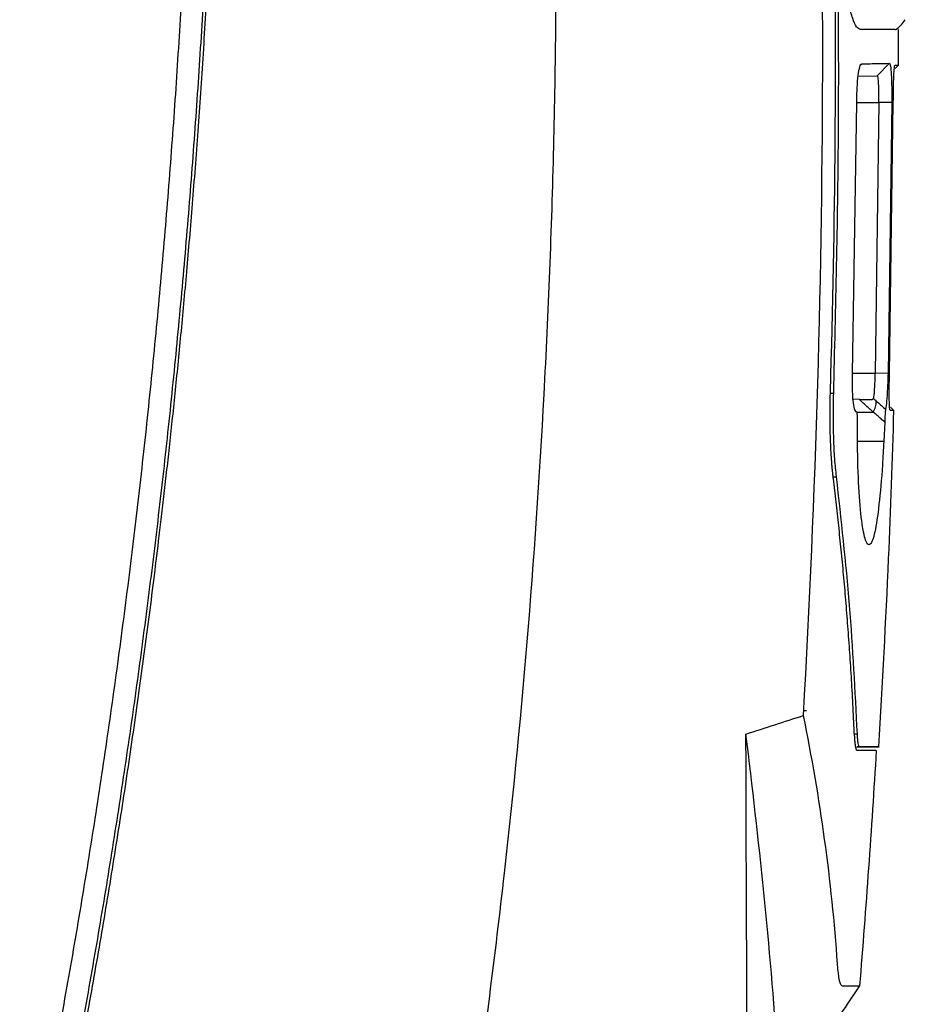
# Model space of a CAD drawing. Extents: x 76 to 839, y -9 to 645.
# Tile 12 of 78: x 190 to 226, y 292 to 332. Entities that reach past the tile are written whole.
import ezdxf

# ---------------------------------------------------------------- set-up
doc = ezdxf.new("R2010")
doc.units = 0
doc.layers.get('0').update_dxf_attribs({"linetype": 'CONTINUOUS'})

msp = doc.modelspace()

# ---------------------------------------------------------------- linework, layer by layer
at = {"color": 7, "linetype": 'CONTINUOUS'}
for p, q in [((224.6, 330.194), (224.643, 330.238)), ((225.773, 330.258), (225.274, 329.749)), ((225.993, 330.184), (226.143, 330.185)), ((226.006, 330.045), (226.143, 330.185)), ((224.499, 329.735), (225.274, 329.749)), ((224.268, 317.654), (224.441, 328.665)), ((225.34, 328.666), (225.184, 317.666)), ((225.868, 328.665), (225.34, 328.666)), ((225.868, 328.665), (225.713, 317.652)), ((225.773, 317.654), (225.927, 328.666)), ((225.713, 317.652), (225.184, 317.666)), ((224.549, 316.597), (224.256, 316.602)), ((224.549, 316.597), (224.964, 316.589)), ((224.423, 316.098), (224.381, 316.143)), ((225.952, 316.149), (225.799, 316.149)), ((225.952, 316.149), (225.818, 316.289)), ((224.427, 316.098), (224.423, 316.098)), ((224.474, 314.875), (224.477, 315.551)), ((225.577, 315.679), (225.541, 314.886)), ((222.285, 303.959), (222.395, 303.961)), ((224.391, 302.465), (225.347, 302.482))]:
    msp.add_line(p, q, dxfattribs=at)
at = {"color": 8, "linetype": 'CONTINUOUS'}
for p, q in [((224.441, 328.666), (225.34, 328.666)), ((224.269, 317.666), (225.184, 317.666)), ((223.371, 316.853), (223.505, 316.853)), ((224.436, 316.084), (225.102, 316.08)), ((223.484, 313.457), (223.619, 313.458)), ((224.34, 303.007), (224.468, 303.009)), ((224.56, 302.482), (224.453, 302.48))]:
    msp.add_line(p, q, dxfattribs=at)
at = {"color": 8, "linetype": 'CONTINUOUS', "flags": 128}
msp.add_lwpolyline([(225.541, 314.886), (224.534, 314.892), (224.472, 314.892)], dxfattribs=at)
at = {"color": 7, "linetype": 'CONTINUOUS'}
msp.add_arc((224.555, 316.48), 0.678, 323.8488, 4.5739, dxfattribs=at)
for points, knots in [([(211.539, 357.731), (211.946, 351.018), (212.175, 344.301), (212.237, 334.218), (212.21, 330.855), (212.059, 324.134), (211.934, 320.777), (211.413, 310.717), (210.869, 304.025), (209.743, 294.009), (209.316, 290.673), (208.359, 284.017), (207.828, 280.697), (207.244, 277.385)], [0, 0, 0, 0, 0.25, 0.25, 0.375, 0.375, 0.5, 0.5, 0.75, 0.75, 0.875, 0.875, 1, 1, 1, 1]), ([(222.276, 303.751), (222.787, 312.74), (223.056, 321.741), (223.06, 339.748), (222.795, 348.744), (222.239, 357.731)], [0, 0, 0, 0, 0.5, 0.5, 1, 1, 1, 1]), ([(191.254, 282.407), (191.374, 282.976), (191.614, 284.115), (191.962, 285.827), (192.302, 287.544), (192.633, 289.266), (192.954, 290.993), (193.267, 292.726), (193.571, 294.463), (193.865, 296.205), (194.151, 297.952), (194.427, 299.704), (194.695, 301.462), (194.953, 303.224), (195.203, 304.991), (195.444, 306.764), (195.675, 308.541), (195.898, 310.323), (196.111, 312.111), (196.316, 313.903), (196.578, 316.313), (196.883, 319.347), (197.214, 323.012), (197.508, 326.7), (197.766, 330.41), (197.987, 334.144), (198.172, 337.9), (198.32, 341.68), (198.434, 345.482), (198.479, 348.025), (198.502, 349.301)], [0, 0, 0, 0, 0.02588, 0.051806, 0.077779, 0.1038, 0.129869, 0.155987, 0.182155, 0.208374, 0.234645, 0.260968, 0.287344, 0.313774, 0.340258, 0.366799, 0.393395, 0.420049, 0.44676, 0.47353, 0.500359, 0.55467, 0.609269, 0.664161, 0.719353, 0.77485, 0.830657, 0.886781, 0.943227, 1, 1, 1, 1]), ([(198.61, 349.233), (198.598, 348.542), (198.576, 347.176), (198.529, 345.15), (198.474, 343.172), (198.41, 341.242), (198.339, 339.36), (198.261, 337.525), (198.176, 335.738), (198.085, 333.999), (197.989, 332.308), (197.888, 330.664), (197.783, 329.068), (197.674, 327.521), (197.563, 326.02), (197.448, 324.568), (197.332, 323.163), (197.215, 321.806), (197.097, 320.497), (196.978, 319.235), (196.86, 318.021), (196.742, 316.855), (196.625, 315.736), (196.51, 314.664), (196.396, 313.641), (196.285, 312.664), (196.177, 311.736), (195.978, 310.068), (195.675, 307.648), (195.245, 304.462), (194.784, 301.28), (194.292, 298.103), (193.768, 294.931), (193.213, 291.765), (192.625, 288.605), (192.007, 285.45), (191.568, 283.353), (191.348, 282.304)], [0, 0, 0, 0, 0.030753, 0.060801, 0.090146, 0.118787, 0.146724, 0.173957, 0.200487, 0.226313, 0.251436, 0.275855, 0.299572, 0.322585, 0.344895, 0.366503, 0.387407, 0.407608, 0.427105, 0.445899, 0.463989, 0.481376, 0.498059, 0.514038, 0.529313, 0.543885, 0.557753, 0.570917, 0.618597, 0.666276, 0.713955, 0.761631, 0.809306, 0.856981, 0.904654, 0.952327, 1, 1, 1, 1]), ([(190.438, 282.834), (190.56, 283.414), (190.803, 284.575), (191.156, 286.32), (191.5, 288.07), (191.835, 289.825), (192.16, 291.586), (192.476, 293.351), (192.782, 295.122), (193.079, 296.898), (193.367, 298.679), (193.645, 300.466), (193.914, 302.257), (194.174, 304.054), (194.424, 305.856), (194.665, 307.662), (194.897, 309.475), (195.119, 311.292), (195.332, 313.114), (195.603, 315.549), (195.918, 318.603), (196.258, 322.283), (196.562, 325.986), (196.828, 329.712), (197.058, 333.462), (197.251, 337.234), (197.406, 341.03), (197.527, 344.849), (197.576, 347.404), (197.601, 348.684)], [0, 0, 0, 0, 0.02679, 0.053628, 0.080514, 0.10745, 0.134436, 0.161473, 0.188563, 0.215705, 0.242901, 0.270152, 0.297458, 0.324821, 0.35224, 0.379718, 0.407254, 0.43485, 0.462507, 0.490224, 0.545633, 0.601336, 0.65734, 0.71365, 0.770272, 0.827212, 0.884476, 0.942071, 1, 1, 1, 1]), ([(223.505, 316.853), (223.589, 320.315), (223.757, 327.24), (223.69, 334.167), (223.657, 337.63)], [0, 0, 0, 0, 0.49998, 1, 1, 1, 1]), ([(224.59, 331.63), (224.538, 331.653), (224.435, 331.697), (224.275, 332.054), (224.12, 332.61), (223.977, 333.366), (223.853, 334.281), (223.756, 335.319), (223.685, 336.449), (223.666, 337.235), (223.657, 337.63)], [0, 0, 0, 0, 0.1257159, 0.2507514, 0.3762612, 0.5028101, 0.6275431, 0.7511274, 0.8748248, 1, 1, 1, 1]), ([(226.017, 331.616), (226.096, 331.683), (226.258, 331.819), (226.361, 331.957), (226.413, 332.027)], [0, 0, 0, 0, 0.4919896, 1, 1, 1, 1]), ([(225.998, 331.63), (225.988, 331.63), (225.928, 331.63), (225.502, 331.63), (224.894, 331.63), (224.59, 331.63)], [0, 0, 0, 0, 0.090245, 0.546529, 1, 1, 1, 1]), ([(226.143, 330.185), (226.142, 330.455), (226.141, 330.937), (226.139, 331.418), (226.138, 331.63)], [0, 0, 0, 0, 0.560002, 1, 1, 1, 1]), ([(224.441, 328.665), (224.445, 328.867), (224.452, 329.27), (224.498, 329.793), (224.554, 330.088), (224.604, 330.218), (224.63, 330.231), (224.643, 330.238)], [0, 0, 0, 0, 0.24966, 0.499226, 0.748856, 0.874405, 1, 1, 1, 1]), ([(224.643, 330.238), (224.878, 330.242), (225.35, 330.251), (225.632, 330.256), (225.773, 330.258)], [0, 0, 0, 0, 0.5000008, 1, 1, 1, 1]), ([(225.773, 330.258), (225.786, 330.235), (225.812, 330.188), (225.844, 329.825), (225.861, 329.385), (225.868, 328.981), (225.868, 328.771), (225.868, 328.665)], [0, 0, 0, 0, 0.2499869, 0.4997434, 0.7493132, 0.8746637, 1, 1, 1, 1]), ([(225.927, 328.665), (225.928, 328.863), (225.931, 329.259), (225.947, 329.761), (225.969, 330.115), (225.985, 330.161), (225.993, 330.184)], [0, 0, 0, 0, 0.250051, 0.499931, 0.749943, 1, 1, 1, 1]), ([(225.34, 328.666), (225.34, 328.745), (225.34, 328.898), (225.338, 329.167), (225.33, 329.455), (225.31, 329.7), (225.286, 329.733), (225.274, 329.749)], [0, 0, 0, 0, 0.139662, 0.269296, 0.49755, 0.748907, 1, 1, 1, 1]), ([(224.423, 316.098), (224.411, 316.105), (224.385, 316.118), (224.339, 316.245), (224.292, 316.535), (224.261, 317.053), (224.266, 317.454), (224.268, 317.654)], [0, 0, 0, 0, 0.125559, 0.251093, 0.500805, 0.750375, 1, 1, 1, 1]), ([(225.184, 317.666), (225.18, 317.566), (225.173, 317.386), (225.161, 317.126), (225.15, 316.918), (225.136, 316.761), (225.124, 316.678), (225.117, 316.645), (225.114, 316.636)], [0, 0, 0, 0, 0.2183051, 0.3934453, 0.613296, 0.7771315, 0.9359626, 1, 1, 1, 1]), ([(225.713, 317.652), (225.71, 317.547), (225.703, 317.338), (225.685, 316.94), (225.656, 316.49), (225.627, 316.293), (225.613, 316.194)], [0, 0, 0, 0, 0.167162, 0.334312, 0.667109, 1, 1, 1, 1]), ([(225.799, 316.149), (225.791, 316.171), (225.776, 316.217), (225.763, 316.566), (225.76, 317.064), (225.769, 317.457), (225.773, 317.654)], [0, 0, 0, 0, 0.2503587, 0.5003656, 0.7502463, 1, 1, 1, 1]), ([(223.492, 313.371), (223.486, 313.419), (223.475, 313.513), (223.46, 313.66), (223.445, 313.813), (223.432, 313.97), (223.413, 314.211), (223.392, 314.547), (223.373, 314.989), (223.361, 315.449), (223.357, 315.872), (223.359, 316.249), (223.363, 316.577), (223.369, 316.797), (223.372, 316.907)], [0, 0, 0, 0, 0.05048, 0.100794, 0.151019, 0.201237, 0.251526, 0.375866, 0.500085, 0.624339, 0.748587, 0.832355, 0.916035, 1, 1, 1, 1]), ([(223.619, 313.459), (223.594, 313.694), (223.545, 314.163), (223.503, 315.004), (223.486, 315.907), (223.499, 316.536), (223.505, 316.853)], [0, 0, 0, 0, 0.251471, 0.500068, 0.74861, 1, 1, 1, 1]), ([(225.102, 316.08), (225.048, 316.13), (224.887, 316.279), (224.702, 316.449), (224.574, 316.572), (224.549, 316.597)], [0, 0, 0, 0, 0.285851, 0.857206, 1, 1, 1, 1]), ([(224.964, 316.589), (225.003, 316.591), (225.068, 316.593), (225.108, 316.617), (225.114, 316.633), (225.115, 316.636)], [0, 0, 0, 0, 0.548161, 0.919234, 1, 1, 1, 1]), ([(225.115, 316.636), (225.115, 316.636), (225.158, 316.607), (225.194, 316.571), (225.231, 316.534)], [0, 0, 0, 0, 0.000349, 1, 1, 1, 1]), ([(225.231, 316.534), (225.291, 316.482), (225.411, 316.377), (225.536, 316.262), (225.606, 316.202), (225.613, 316.195), (225.613, 316.194)], [0, 0, 0, 0, 0.469391, 0.940864, 0.999896, 1, 1, 1, 1]), ([(225.345, 302.482), (225.486, 305.032), (225.738, 309.585), (225.887, 314.143), (225.952, 316.149)], [0, 0, 0, 0, 0.559998, 1, 1, 1, 1]), ([(225.613, 316.194), (225.609, 316.168), (225.602, 316.116), (225.59, 315.963), (225.582, 315.81), (225.578, 315.707), (225.577, 315.679)], [0, 0, 0, 0, 0.261206, 0.522026, 0.867208, 1, 1, 1, 1]), ([(224.477, 315.551), (224.478, 315.635), (224.479, 315.78), (224.469, 315.957), (224.454, 316.063), (224.438, 316.096), (224.429, 316.098), (224.427, 316.098)], [0, 0, 0, 0, 0.305559, 0.527667, 0.751343, 0.944218, 1, 1, 1, 1]), ([(225.577, 315.679), (225.528, 315.722), (225.424, 315.813), (225.265, 315.947), (225.157, 316.036), (225.102, 316.08)], [0, 0, 0, 0, 0.308301, 0.654005, 1, 1, 1, 1]), ([(225.541, 314.886), (225.523, 314.568), (225.47, 313.621), (225.35, 312.255), (225.178, 311.114), (224.987, 310.6), (224.799, 310.764), (224.633, 311.582), (224.515, 312.963), (224.478, 314.187), (224.474, 314.847), (224.474, 314.875)], [0, 0, 0, 0, 0.067718, 0.201104, 0.334121, 0.466359, 0.598014, 0.729541, 0.861454, 0.994095, 1, 1, 1, 1]), ([(224.346, 302.922), (224.328, 303.305), (224.295, 304.065), (224.232, 305.192), (224.162, 306.295), (224.084, 307.375), (223.999, 308.432), (223.909, 309.465), (223.812, 310.475), (223.71, 311.461), (223.604, 312.424), (223.529, 313.058), (223.492, 313.371)], [0, 0, 0, 0, 0.1099597, 0.2176982, 0.3232192, 0.4265256, 0.5276204, 0.6265061, 0.723185, 0.8176591, 0.9099303, 1, 1, 1, 1]), ([(224.468, 303.009), (224.378, 304.749), (224.198, 308.238), (223.812, 311.716), (223.619, 313.458)], [0, 0, 0, 0, 0.4989819, 1, 1, 1, 1]), ([(224.554, 292.751), (224.555, 292.751), (224.345, 292.751), (223.904, 292.75), (223.882, 292.75), (223.783, 292.75), (223.719, 292.99), (223.67, 293.504), (223.665, 293.577), (223.427, 297.03), (222.962, 300.398), (222.276, 303.751)], [0, 0, 0, 0, 3.25052, 3.25052, 3.414376, 3.414376, 3.986284, 3.986284, 4.073591, 4.073591, 7.876563, 7.876563, 7.876563, 7.876563]), ([(219.991, 288.524), (219.982, 290.936), (219.975, 293.347), (219.955, 298.17), (219.942, 300.581), (219.942, 302.993)], [0, 0, 0, 0, 0.5, 0.5, 1, 1, 1, 1]), ([(221.817, 288.751), (221.829, 288.765), (221.87, 288.809), (221.613, 288.376), (221.336, 288.926), (221.267, 289.547), (221.076, 292.102), (220.711, 296.551), (220.197, 300.853), (219.942, 302.993)], [0, 0, 0, 0, 0.1251899, 0.4128053, 0.4558856, 0.4989304, 0.5058486, 0.7542601, 1, 1, 1, 1]), ([(224.56, 302.482), (224.549, 302.488), (224.528, 302.502), (224.502, 302.609), (224.481, 302.772), (224.472, 302.93), (224.468, 303.009)], [0, 0, 0, 0, 0.251473, 0.500212, 0.748829, 1, 1, 1, 1]), ([(224.346, 302.922), (224.347, 302.889), (224.35, 302.824), (224.356, 302.733), (224.363, 302.649), (224.372, 302.572), (224.381, 302.504), (224.392, 302.446), (224.404, 302.398), (224.418, 302.363), (224.432, 302.34), (224.443, 302.337), (224.448, 302.336)], [0, 0, 0, 0, 0.0892439, 0.1808664, 0.2748724, 0.3712666, 0.4700532, 0.5712361, 0.6748189, 0.7808051, 0.8891978, 1, 1, 1, 1]), ([(225.233, 302.336), (225.232, 302.336), (225.231, 302.336), (225.216, 302.336), (225.192, 302.336), (225.159, 302.336), (225.117, 302.336), (225.065, 302.336), (225.005, 302.336), (224.935, 302.336), (224.856, 302.336), (224.768, 302.336), (224.67, 302.336), (224.565, 302.336), (224.487, 302.336), (224.448, 302.336)], [0, 0, 0, 0, 0.077325, 0.154583, 0.231773, 0.308895, 0.385951, 0.462939, 0.539861, 0.616717, 0.693506, 0.770228, 0.846885, 0.923476, 1, 1, 1, 1]), ([(225.347, 302.482), (225.313, 302.482), (225.246, 302.482), (224.789, 302.482), (224.56, 302.482)], [0, 0, 0, 0, 0.499113, 1, 1, 1, 1]), ([(221.853, 288.727), (222.307, 289.402), (223.216, 290.75), (224.119, 292.101), (224.571, 292.776)], [0, 0, 0, 0, 0.500638, 1, 1, 1, 1])]:
    msp.add_open_spline(points, degree=3, knots=knots, dxfattribs=at)
for points in [[(223.372, 316.907), (223.776, 330.514), (223.593, 344.142), (222.751, 357.731)], [(219.942, 302.993), (220.727, 303.248), (221.505, 303.501), (222.276, 303.751)], [(225.233, 302.336), (225.041, 299.139), (224.815, 295.944), (224.555, 292.751)]]:
    msp.add_open_spline(points, degree=3, dxfattribs=at)

doc.saveas('drawing.dxf')
